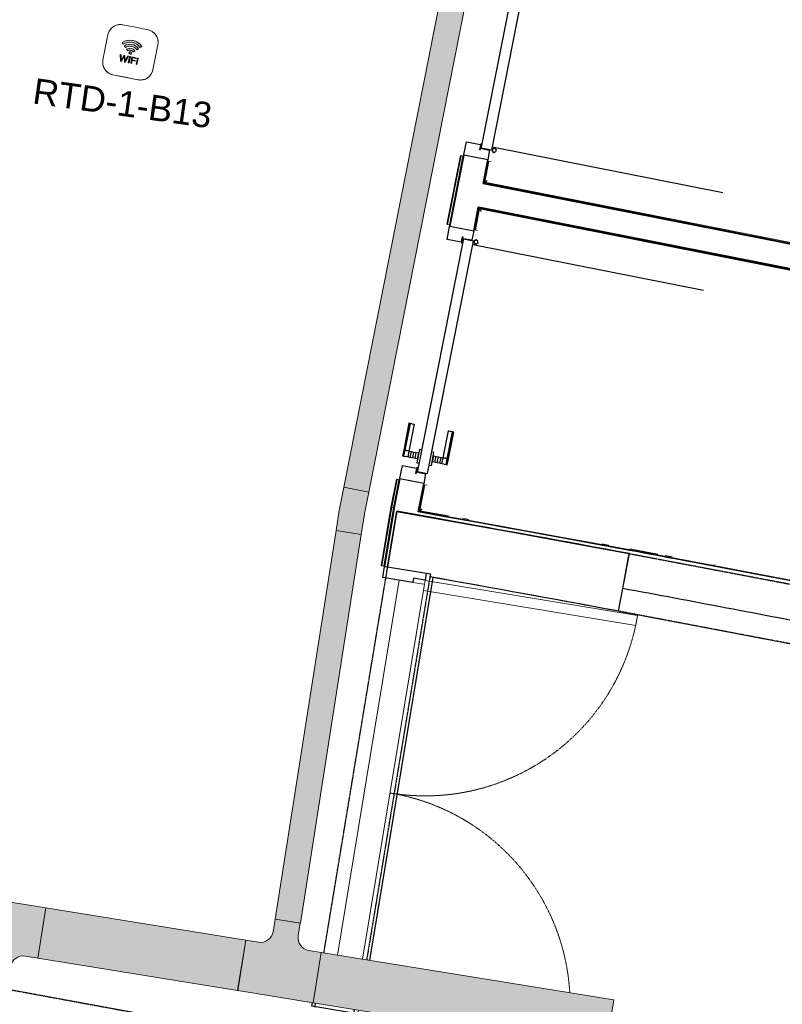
# Model space of a CAD drawing. Header units: millimetres. Extents: x -2845 to 74565, y -36590 to 13748.
# Tile 78 of 82: x 54681 to 57674, y -24664 to -20801. Entities that reach past the tile are written whole.
import ezdxf

# ---------------------------------------------------------------- set-up
doc = ezdxf.new("R2010")
doc.units = ezdxf.units.MM
doc.linetypes.add('Tiret', pattern=[2.5, 1.25, -1.25])
doc.linetypes.add('Tiret_2_', pattern=[2.5, 1.25, -1.25])
for name, color, linetype, lineweight in [('A-DETL-GENF', 7, 'Continuous', 18), ('A-DOOR', 7, 'Continuous', 25), ('A-FLOR', 7, 'Continuous', 25), ('A-FLOR-HRAL', 7, 'Continuous', 18), ('A-WALL', 7, 'Continuous', 25), ('CHEMIN DE CABLE ELE', 7, 'Continuous', 18), ('I-WALL', 7, 'Continuous', 25), ('INSTAL ELECTRIQUE', 7, 'Continuous', 18), ('Q-SPCQ', 7, 'Continuous', 18)]:
    doc.layers.add(name, color=color, linetype=linetype, lineweight=lineweight)
doc.layers.add('A-DOOR-HDLN', color=5, linetype='Tiret', lineweight=25, true_color=0x0000ff)
doc.styles.add('Arial', font='arial.ttf', dxfattribs={"height": 100})

# ---------------------------------------------------------------- blocks, each defined once
blk = doc.blocks.new('Ouverture en rectangle - Ouverture en rectangle _83x207_-3216016-2021_015_1111_DCE_1_50_N0 FINI_CFA_DIS')
at = {"layer": 'A-DOOR-HDLN', "linetype": 'Tiret_2_'}
for p, q in [((-415, 115), (415, 115)), ((415, -115), (-415, -115))]:
    blk.add_line(p, q, dxfattribs=at)
blk = doc.blocks.new('Ouverture en rectangle - Ouverture en rectangle _143x207_-3216767-2021_015_1111_DCE_1_50_N0 FINI_CFA_DIS')
at = {"layer": 'A-DOOR-HDLN', "linetype": 'Tiret_2_'}
for p, q in [((-715, 115), (-609, 115)), ((-408.9, 115), (715, 115)), ((-605.1, -115), (-715, -115)), ((715, -115), (-404.6, -115))]:
    blk.add_line(p, q, dxfattribs=at)
blk = doc.blocks.new('Ouverture en rectangle - Ouverture en rectangle _175x207_-3508446-2021_015_1111_DCE_1_50_N0 FINI_CFA_DIS')
at = {"layer": 'A-DOOR-HDLN', "linetype": 'Tiret_2_'}
for p, q in [((-875, 85), (-859.7, 85)), ((-659.7, 85), (875, 85)), ((-859.1, -85), (-875, -85)), ((875, -85), (-659.1, -85))]:
    blk.add_line(p, q, dxfattribs=at)
blk = doc.blocks.new('B02_DC_STR_rvt-1-2021_015_1111_DCE_1_50_N0 FINI_CFA_DIS')
at = {"layer": 'A-WALL'}
for p, q in [((3862, -23121.6), (3904.9, -22895.6)), ((3123.5, -22975.5), (3121.7, -22986.7))]:
    blk.add_line(p, q, dxfattribs=at)
for radius, start, end in [(108972.8, 79.473456, 79.871997), (108742.8, 79.473918, 79.870419)]:
    blk.add_arc((-16003.4, -130034.4), radius, start, end, dxfattribs=at)
at = {"layer": 'I-WALL'}
for p, q in [((2991.9, -22729.5), (2955.8, -22947.8)), ((3159.2, -22759.7), (2991.9, -22729.5)), ((2955.8, -22947.8), (3123.5, -22975.5))]:
    blk.add_line(p, q, dxfattribs=at)
at = {"layer": 'A-DOOR', "color": 5, "lineweight": 25, "true_color": 0x0000ff}
for name, p, rotation in [('Ouverture en rectangle - Ouverture en rectangle _83x207_-3216016-2021_015_1111_DCE_1_50_N0 FINI_CFA_DIS', (4291.2, -23086), 349.2552567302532), ('Ouverture en rectangle - Ouverture en rectangle _175x207_-3508446-2021_015_1111_DCE_1_50_N0 FINI_CFA_DIS', (2897, -23825), 80.61767038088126), ('Ouverture en rectangle - Ouverture en rectangle _143x207_-3216767-2021_015_1111_DCE_1_50_N0 FINI_CFA_DIS', (1842.9, -24791.2), 349.5853757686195)]:
    blk.add_blockref(name, p, dxfattribs=dict(at, rotation=rotation))
blk = doc.blocks.new('PRT_SIMPLE_HUI_58x68x48 - PRT_BOIS_1V_930x2040x40-V7-2021_015_1111_DCE_1_50_N0 FINI_CFA_DIS')
at = {"layer": 'A-DETL-GENF', "lineweight": 25}
h = blk.add_hatch(color=256, dxfattribs=at)
h.paths.add_polyline_path([(-483.8, -9.7), (-485.1, -11.7), (-496.1, -13.2), (-500.5, -13.2), (-500.5, -14.5), (-494.4, -14.3), (-483.8, -12.8), (-483.8, -10.4)])
h.paths.add_polyline_path([(-508.5, -11.5), (-502, -11.5), (-502.2, -10.2), (-505.2, -10.2), (-505.2, -9.3), (-488.2, -9.5), (-485.1, -10.6), (-483.8, -9.7), (-489, -8), (-508.5, -8), (-508.5, -10.9)])
h = blk.add_hatch(color=256, dxfattribs=at)
h.paths.add_polyline_path([(413.8, -12.8), (426.3, -14.5), (430.5, -14.5), (430.2, -13.2), (425.7, -13.1), (415.1, -11.7), (413.8, -9.7), (413.8, -11.9)])
h.paths.add_polyline_path([(413.8, -9.7), (415.1, -10.6), (418.8, -9.3), (435.2, -9.6), (435.2, -10.2), (432, -10.2), (432, -11.5), (438.5, -11.5), (438.5, -8), (418.5, -8), (414.8, -9.3)])
at = {"layer": 'A-DETL-GENF'}
for p, q in [((-488.5, -8), (-508.5, -8)), ((-508.5, -8), (-508.5, -11.5)), ((-508.5, -11.5), (-502, -11.5)), ((-505.2, -10.2), (-505.2, -9.3)), ((-505.2, -9.3), (-488.7, -9.3)), ((-502, -10.2), (-505.2, -10.2)), ((-502, -11.5), (-502, -10.2)), ((-496.1, -13.2), (-500.5, -13.2)), ((-500.5, -13.2), (-500.5, -14.5)), ((-500.5, -14.5), (-496, -14.5)), ((-485.1, -11.7), (-496.1, -13.2)), ((-496, -14.5), (-483.8, -12.8)), ((-488.7, -9.3), (-485.1, -10.6)), ((-483.8, -9.7), (-488.5, -8)), ((-485.1, -10.6), (-485.1, -11.7)), ((-483.8, -12.8), (-483.8, -9.7)), ((418.5, -8), (413.8, -9.7)), ((413.8, -9.7), (413.8, -12.8)), ((413.8, -12.8), (426, -14.5)), ((415.1, -10.6), (418.7, -9.3)), ((415.1, -11.7), (415.1, -10.6)), ((426.1, -13.2), (415.1, -11.7)), ((438.5, -8), (418.5, -8)), ((418.7, -9.3), (435.2, -9.3)), ((426, -14.5), (430.5, -14.5)), ((430.5, -13.2), (426.1, -13.2)), ((430.5, -14.5), (430.5, -13.2)), ((435.2, -10.2), (432, -10.2)), ((432, -10.2), (432, -11.5)), ((432, -11.5), (438.5, -11.5)), ((435.2, -9.3), (435.2, -10.2)), ((438.5, -11.5), (438.5, -8))]:
    blk.add_line(p, q, dxfattribs=at)
at = {"layer": 'A-DOOR'}
for p, q in [((-427.1, 55), (-450.6, 55)), ((-450.6, 55), (-450.6, 54.5)), ((-450.6, 54.5), (-450.6, 50.4)), ((-427.1, 54.5), (-450.6, 54.5)), ((-450.6, 50.4), (-450.6, 43.3)), ((-427.1, 50.4), (-450.6, 50.4)), ((-450.6, 34), (-450.6, 43.3)), ((-319.6, 55), (-427.1, 55)), ((-427.1, 55), (-427.1, 54.5)), ((-427.1, 54.5), (-427.1, 55)), ((-427.1, 54.5), (-427.1, 50.4)), ((-319.6, 54.5), (-427.1, 54.5)), ((-427.1, 50.4), (-427.1, 54.5)), ((-427.1, 50.4), (-427.1, 43.3)), ((-319.6, 50.4), (-427.1, 50.4)), ((-427.1, 43.3), (-427.1, 50.4)), ((-427.1, 34), (-427.1, 43.3)), ((-427.1, 43.3), (-427.1, 34)), ((-319.6, 54.5), (-319.6, 55)), ((-319.6, 50.4), (-319.6, 54.5)), ((-319.6, 43.3), (-319.6, 50.4)), ((-319.6, 43.3), (-319.6, 34)), ((-450.6, 25.6), (-450.6, 34)), ((-427.1, 34), (-450.6, 34)), ((-450.6, 15.2), (-450.6, 25.6)), ((-427.1, 25.6), (-450.6, 25.6)), ((-450.6, 4.4), (-450.6, 15.2)), ((-427.1, 15.2), (-450.6, 15.2)), ((-450.6, -4), (-450.6, 4.4)), ((-450.6, 4.4), (-427.1, 4.4)), ((-427.1, 32.8), (-427.1, 34)), ((-319.6, 34), (-427.1, 34)), ((-427.1, 34), (-427.1, 25.6)), ((-427.1, 32.8), (-319.6, 32.8)), ((-427.1, 25.6), (-427.1, 15.2)), ((-427.1, 15.2), (-427.1, 4.4)), ((-427.1, 4.4), (-427.1, -4)), ((-319.6, 34), (-319.6, 32.8)), ((-499.5, -14.5), (-499.5, -54.5)), ((426, -14.5), (-496, -14.5)), ((-465.6, -5.5), (-465.6, -14.5)), ((-413.4, -5.5), (-465.6, -5.5)), ((-450.6, -4), (-450.6, -5)), ((-450.6, -5), (-427.1, -5)), ((-427.1, -5), (-427.1, -4)), ((-413.4, -14.5), (-413.4, -5.5)), ((430.5, -54.5), (430.5, -14.5)), ((-499.5, -54.5), (430.5, -54.5)), ((-465.6, -54.5), (-465.6, -63.5)), ((-465.6, -63.5), (-413.4, -63.5)), ((-427.1, -64), (-450.6, -64)), ((-450.6, -64), (-450.6, -65)), ((-450.6, -73.4), (-450.6, -65)), ((-450.6, -84.2), (-450.6, -73.4)), ((-427.1, -73.4), (-450.6, -73.4)), ((-427.1, -65), (-427.1, -64)), ((-427.1, -65), (-427.1, -73.4)), ((-427.1, -73.4), (-427.1, -84.2)), ((-413.4, -63.5), (-413.4, -54.5)), ((417, -54.5), (417, -977.5)), ((-450.6, -94.6), (-450.6, -84.2)), ((-450.6, -84.2), (-427.1, -84.2)), ((-450.6, -103), (-450.6, -94.6)), ((-450.6, -94.6), (-427.1, -94.6)), ((-450.6, -112.3), (-450.6, -103)), ((-450.6, -103), (-427.1, -103)), ((-450.6, -112.3), (-450.6, -119.4)), ((-427.1, -84.2), (-427.1, -94.6)), ((-427.1, -94.6), (-427.1, -103)), ((-427.1, -103), (-427.1, -101.8)), ((-319.6, -101.8), (-427.1, -101.8)), ((-427.1, -112.3), (-427.1, -103)), ((-427.1, -103), (-319.6, -103)), ((-427.1, -103), (-427.1, -112.3)), ((-427.1, -112.3), (-427.1, -119.4)), ((-427.1, -119.4), (-427.1, -112.3)), ((-319.6, -101.8), (-319.6, -103)), ((-319.6, -103), (-319.6, -112.3)), ((-319.6, -119.4), (-319.6, -112.3)), ((-450.6, -119.4), (-450.6, -123.5)), ((-450.6, -119.4), (-427.1, -119.4)), ((-450.6, -123.5), (-450.6, -124)), ((-450.6, -123.5), (-427.1, -123.5)), ((-450.6, -124), (-427.1, -124)), ((-427.1, -119.4), (-427.1, -123.5)), ((-427.1, -119.4), (-319.6, -119.4)), ((-427.1, -123.5), (-427.1, -119.4)), ((-427.1, -123.5), (-427.1, -124)), ((-427.1, -123.5), (-319.6, -123.5)), ((-427.1, -124), (-427.1, -123.5)), ((-427.1, -124), (-319.6, -124)), ((-319.6, -123.5), (-319.6, -119.4)), ((-319.6, -124), (-319.6, -123.5))]:
    blk.add_line(p, q, dxfattribs=at)
for radius, start, end in [(9.12, 155.8208, 180), (9.12, 180, 204.1792), (7.5, 360, 180), (7.5, 180, 360), (7.5, 180, 240), (7.5, 135, 165), (9.12, 111.9887, 120), (9.12, 240, 248.0113), (7.5, 60, 120), (7.5, 270, 0), (9.12, 60, 68.0113), (7.5, 0, 30), (9.12, 0, 24.1792)]:
    blk.add_arc((429, -65.5), radius, start, end, dxfattribs=at)
at = {"layer": 'Q-SPCQ'}
for p, q in [((430.5, -54.5), (403.5, -54.5)), ((430.5, -40.5), (430.5, -54.5))]:
    blk.add_line(p, q, dxfattribs=at)
blk = doc.blocks.new('PRT_SIMPLE_HUI_58x68x48 - PRT_BOIS_1V_930x2040x40-V8-2021_015_1111_DCE_1_50_N0 FINI_CFA_DIS')
at = {"layer": 'A-DETL-GENF', "lineweight": 25}
h = blk.add_hatch(color=256, dxfattribs=at)
h.paths.add_polyline_path([(-483.8, 12.8), (-496.3, 14.5), (-500.5, 14.5), (-500.2, 13.2), (-495.7, 13.1), (-485.1, 11.7), (-483.8, 9.7), (-483.8, 11.9)])
h.paths.add_polyline_path([(-483.8, 9.7), (-485.1, 10.6), (-488.8, 9.3), (-505.2, 9.6), (-505.2, 10.2), (-502, 10.2), (-502, 11.5), (-508.5, 11.5), (-508.5, 8), (-488.5, 8), (-484.8, 9.3)])
h = blk.add_hatch(color=256, dxfattribs=at)
h.paths.add_polyline_path([(413.8, 9.7), (415.1, 11.7), (426.1, 13.2), (430.5, 13.2), (430.5, 14.5), (425.8, 14.5), (413.8, 12.8), (413.8, 10.4)])
h.paths.add_polyline_path([(438.5, 11.5), (432, 11.5), (432.2, 10.2), (435.2, 10.2), (435.2, 9.3), (418.2, 9.5), (415.1, 10.6), (413.8, 9.7), (419, 8), (438.5, 8), (438.5, 10.9)])
at = {"layer": 'A-DETL-GENF'}
for p, q in [((-508.5, 11.5), (-502, 11.5)), ((-508.5, 8), (-508.5, 11.5)), ((-488.5, 8), (-508.5, 8)), ((-505.2, 10.2), (-505.2, 9.3)), ((-502, 10.2), (-505.2, 10.2)), ((-505.2, 9.3), (-488.7, 9.3)), ((-502, 11.5), (-502, 10.2)), ((-500.5, 14.5), (-496, 14.5)), ((-500.5, 13.2), (-500.5, 14.5)), ((-496.1, 13.2), (-500.5, 13.2)), ((-485.1, 11.7), (-496.1, 13.2)), ((-496, 14.5), (-483.8, 12.8)), ((-488.7, 9.3), (-485.1, 10.6)), ((-483.8, 9.7), (-488.5, 8)), ((-485.1, 10.6), (-485.1, 11.7)), ((-483.8, 12.8), (-483.8, 9.7)), ((413.8, 12.8), (426, 14.5)), ((413.8, 9.7), (413.8, 12.8)), ((418.5, 8), (413.8, 9.7)), ((426.1, 13.2), (415.1, 11.7)), ((415.1, 11.7), (415.1, 10.6)), ((415.1, 10.6), (418.7, 9.3)), ((438.5, 8), (418.5, 8)), ((418.7, 9.3), (435.2, 9.3)), ((426, 14.5), (430.5, 14.5)), ((430.5, 13.2), (426.1, 13.2)), ((430.5, 14.5), (430.5, 13.2)), ((432, 11.5), (438.5, 11.5)), ((432, 10.2), (432, 11.5)), ((435.2, 10.2), (432, 10.2)), ((435.2, 9.3), (435.2, 10.2)), ((438.5, 11.5), (438.5, 8))]:
    blk.add_line(p, q, dxfattribs=at)
at = {"layer": 'A-DOOR'}
for p, q in [((417, 54.5), (417, 977.5)), ((-427.1, 124), (-450.6, 124)), ((-450.6, 124), (-450.6, 123.5)), ((-450.6, 123.5), (-450.6, 119.4)), ((-427.1, 123.5), (-450.6, 123.5)), ((-450.6, 119.4), (-450.6, 112.3)), ((-427.1, 119.4), (-450.6, 119.4)), ((-319.6, 124), (-427.1, 124)), ((-427.1, 124), (-427.1, 123.5)), ((-427.1, 123.5), (-427.1, 124)), ((-427.1, 123.5), (-427.1, 119.4)), ((-319.6, 123.5), (-427.1, 123.5)), ((-427.1, 119.4), (-427.1, 123.5)), ((-427.1, 119.4), (-427.1, 112.3)), ((-319.6, 119.4), (-427.1, 119.4)), ((-427.1, 112.3), (-427.1, 119.4)), ((-319.6, 123.5), (-319.6, 124)), ((-319.6, 119.4), (-319.6, 123.5)), ((-319.6, 112.3), (-319.6, 119.4)), ((-450.6, 103), (-450.6, 112.3)), ((-450.6, 94.6), (-450.6, 103)), ((-427.1, 103), (-450.6, 103)), ((-450.6, 84.2), (-450.6, 94.6)), ((-427.1, 94.6), (-450.6, 94.6)), ((-450.6, 73.4), (-450.6, 84.2)), ((-427.1, 84.2), (-450.6, 84.2)), ((-427.1, 103), (-427.1, 112.3)), ((-427.1, 112.3), (-427.1, 103)), ((-427.1, 101.8), (-427.1, 103)), ((-319.6, 103), (-427.1, 103)), ((-427.1, 103), (-427.1, 94.6)), ((-427.1, 101.8), (-319.6, 101.8)), ((-427.1, 94.6), (-427.1, 84.2)), ((-427.1, 84.2), (-427.1, 73.4)), ((-319.6, 112.3), (-319.6, 103)), ((-319.6, 103), (-319.6, 101.8)), ((-499.5, 54.5), (430.5, 54.5)), ((-499.5, 14.5), (-499.5, 54.5)), ((-465.6, 63.5), (-465.6, 54.5)), ((-413.4, 63.5), (-465.6, 63.5)), ((-450.6, 65), (-450.6, 73.4)), ((-450.6, 73.4), (-427.1, 73.4)), ((-450.6, 65), (-450.6, 64)), ((-450.6, 64), (-427.1, 64)), ((-427.1, 73.4), (-427.1, 65)), ((-427.1, 64), (-427.1, 65)), ((-413.4, 54.5), (-413.4, 63.5)), ((430.5, 54.5), (430.5, 14.5)), ((426, 14.5), (-496, 14.5)), ((-465.6, 14.5), (-465.6, 5.5)), ((-465.6, 5.5), (-413.4, 5.5)), ((-427.1, 5), (-450.6, 5)), ((-450.6, 5), (-450.6, 4)), ((-450.6, -4.4), (-450.6, 4)), ((-427.1, 4), (-427.1, 5)), ((-427.1, 4), (-427.1, -4.4)), ((-413.4, 5.5), (-413.4, 14.5)), ((-450.6, -15.2), (-450.6, -4.4)), ((-427.1, -4.4), (-450.6, -4.4)), ((-450.6, -25.6), (-450.6, -15.2)), ((-450.6, -15.2), (-427.1, -15.2)), ((-450.6, -34), (-450.6, -25.6)), ((-450.6, -25.6), (-427.1, -25.6)), ((-450.6, -43.3), (-450.6, -34)), ((-450.6, -34), (-427.1, -34)), ((-427.1, -4.4), (-427.1, -15.2)), ((-427.1, -15.2), (-427.1, -25.6)), ((-427.1, -25.6), (-427.1, -34)), ((-427.1, -34), (-427.1, -32.8)), ((-319.6, -32.8), (-427.1, -32.8)), ((-427.1, -43.3), (-427.1, -34)), ((-427.1, -34), (-319.6, -34)), ((-427.1, -34), (-427.1, -43.3)), ((-319.6, -32.8), (-319.6, -34)), ((-319.6, -34), (-319.6, -43.3)), ((-450.6, -43.3), (-450.6, -50.4)), ((-450.6, -50.4), (-450.6, -54.5)), ((-450.6, -50.4), (-427.1, -50.4)), ((-450.6, -54.5), (-450.6, -55)), ((-450.6, -54.5), (-427.1, -54.5)), ((-450.6, -55), (-427.1, -55)), ((-427.1, -43.3), (-427.1, -50.4)), ((-427.1, -50.4), (-427.1, -43.3)), ((-427.1, -50.4), (-427.1, -54.5)), ((-427.1, -50.4), (-319.6, -50.4)), ((-427.1, -54.5), (-427.1, -50.4)), ((-427.1, -54.5), (-427.1, -55)), ((-427.1, -54.5), (-319.6, -54.5)), ((-427.1, -55), (-427.1, -54.5)), ((-427.1, -55), (-319.6, -55)), ((-319.6, -50.4), (-319.6, -43.3)), ((-319.6, -54.5), (-319.6, -50.4)), ((-319.6, -55), (-319.6, -54.5))]:
    blk.add_line(p, q, dxfattribs=at)
for radius, start, end in [(9.12, 155.8208, 180), (9.12, 180, 204.1792), (7.5, 360, 180), (7.5, 120.5836, 180), (7.5, 180, 360), (7.5, 195, 225), (9.12, 111.9887, 120), (9.12, 240, 248.0113), (7.5, 240, 300), (7.5, 0, 90), (9.12, 291.9887, 300), (7.5, 330, 0), (9.12, 335.8208, 0)]:
    blk.add_arc((429, 65.5), radius, start, end, dxfattribs=at)
at = {"layer": 'Q-SPCQ'}
for p, q in [((430.5, 54.5), (403.5, 54.5)), ((430.5, 40.5), (430.5, 54.5))]:
    blk.add_line(p, q, dxfattribs=at)
blk = doc.blocks.new('51_PORTE_2 VENTEAUX TUNEL  - 166X204-479372-2021_015_1111_DCE_1_50_N0 FINI_CFA_DIS')
at = {"layer": 'A-DOOR', "color": 251, "lineweight": 18, "true_color": 0x646464}
for p, q in [((-845, 1003), (-845, 158)), ((-845, 1003), (-805, 1003)), ((-805, 1003), (-805, 158)), ((-805, 158), (-845, 158))]:
    blk.add_line(p, q, dxfattribs=at)
at = {"layer": 'A-DOOR'}
for p, q in [((-873.5, 158), (-846, 158)), ((-846, 158), (-846, 112)), ((860.6, 158), (876, 158)), ((876, 158), (876, -8)), ((-846, 112), (-830, 112)), ((-830, 112), (-830, -8)), ((-830, -8), (-873.5, -8)), ((876, -8), (861.2, -8))]:
    blk.add_line(p, q, dxfattribs=at)
at = {"layer": 'A-DOOR', "color": 251, "linetype": 'Tiret', "lineweight": 18, "true_color": 0x646464}
for centre, start, end in [((-845, 158), 360, 90), ((845, 158), 102.8144, 180)]:
    blk.add_arc(centre, 845, start, end, dxfattribs=at)
blk = doc.blocks.new('Garde-corps - Garde-corps-512913-2021_015_1111_DCE_1_50_N0 FINI_CFA_DIS')
at = {"layer": 'A-FLOR-HRAL'}
for p, q in [((3241.1, -21333.7), (3187.8, -21603.1)), ((3242.7, -21334), (3189.4, -21603.4)), ((3244.4, -21334.3), (3191.1, -21603.7)), ((3251.4, -21335.7), (3198.1, -21605.1)), ((3242.7, -21334), (3241.1, -21333.7)), ((3242.7, -21334), (3244.4, -21334.3)), ((3244.4, -21334.3), (3251.4, -21335.7)), ((3254.4, -21336.3), (3251.4, -21335.7)), ((3187.8, -21603.1), (3189.4, -21603.4)), ((3191.1, -21603.7), (3189.4, -21603.4)), ((3198.1, -21605.1), (3191.1, -21603.7)), ((3198.1, -21605.1), (3201.1, -21605.7))]:
    blk.add_line(p, q, dxfattribs=at)
blk = doc.blocks.new('Garde-corps - Garde-corps-513132-2021_015_1111_DCE_1_50_N0 FINI_CFA_DIS')
at = {"layer": 'A-FLOR-HRAL'}
for p, q in [((2989.9, -22603.7), (2968.2, -22713)), ((2991.5, -22604), (2969.8, -22713.3)), ((2993.2, -22604.3), (2971.6, -22713.6)), ((3000.2, -22605.7), (2978.6, -22714.9)), ((2991.5, -22604), (2989.9, -22603.7)), ((2991.5, -22604), (2993.2, -22604.3)), ((2993.2, -22604.3), (3000.2, -22605.7)), ((3003.1, -22606.3), (3000.2, -22605.7)), ((2968.2, -22713), (2930.1, -22943.6)), ((2969.8, -22713.3), (2931.8, -22943.9)), ((2971.6, -22713.6), (2933.5, -22944.1)), ((2978.6, -22714.9), (2940.5, -22945.3)), ((2971.6, -22713.6), (2978.6, -22714.9)), ((2930.1, -22943.6), (2931.8, -22943.9)), ((2933.5, -22944.1), (2931.8, -22943.9)), ((2940.5, -22945.3), (2933.5, -22944.1)), ((2940.5, -22945.3), (2943.5, -22945.8))]:
    blk.add_line(p, q, dxfattribs=at)
blk.add_open_spline([(2968.2, -22713), (2968.2, -22713), (2968.3, -22713), (2968.5, -22713.1), (2969, -22713.2), (2969.4, -22713.2), (2969.7, -22713.3), (2969.8, -22713.3), (2969.8, -22713.3)], degree=3, knots=[0.0720224, 0.0720224, 0.0720224, 0.0720224, 0.2, 0.4, 0.6, 0.8, 0.9, 1, 1, 1, 1], dxfattribs=at)
blk.add_open_spline([(2978.6, -22714.9), (2978.6, -22714.9), (2978.8, -22715), (2980, -22715.2), (2981, -22715.4), (2981.5, -22715.4)], degree=3, dxfattribs=at)
blk = doc.blocks.new('Garde-corps - Garde-corps-522878-2021_015_1111_DCE_1_50_N0 FINI_CFA_DIS')
at = {"layer": 'A-FLOR-HRAL'}
for p, q in [((3547.9, -20354.6), (3565, -20268.2)), ((3551.4, -20355.3), (3567.8, -20272.4)), ((3565, -20268.2), (4810.7, -20514.4)), ((3567.8, -20272.4), (4810, -20517.8)), ((3547.9, -20354.6), (3551.4, -20355.3)), ((3559.5, -20356.9), (3551.3, -20355.3)), ((5202.4, -20595.4), (6199.3, -20792.4)), ((5203.1, -20592), (6203.4, -20789.6)), ((6199.3, -20792.4), (5968.7, -21958.1)), ((6203.4, -20789.7), (5971.4, -21962.3)), ((3333.1, -21440.9), (3350, -21355.2)), ((3337.2, -21438.1), (3353.4, -21355.9)), ((3353.4, -21355.9), (3350, -21355.2)), ((3353.4, -21355.9), (3361.5, -21357.5)), ((5971.4, -21962.3), (3333.1, -21440.9)), ((5968.7, -21958.1), (3337.2, -21438.1))]:
    blk.add_line(p, q, dxfattribs=at)
for points in [[(3567.8, -20272.4), (3567.8, -20272.4), (3567.7, -20272.2), (3567.1, -20271.3), (3566.2, -20270), (3565.5, -20268.9), (3565, -20268.2)], [(6199.3, -20792.4), (6199.3, -20792.4), (6199.5, -20792.3), (6200.3, -20791.7), (6201.6, -20790.8), (6202.7, -20790.1), (6203.4, -20789.6)], [(3337.2, -21438.1), (3337.2, -21438.1), (3337, -21438.2), (3336.2, -21438.8), (3334.8, -21439.7), (3333.7, -21440.4), (3333.1, -21440.9)], [(5968.7, -21958.1), (5968.7, -21958.1), (5968.8, -21958.3), (5969.3, -21959.2), (5970.2, -21960.5), (5971, -21961.6), (5971.4, -21962.3)]]:
    blk.add_open_spline(points, degree=3, dxfattribs=at)
for points in [[(3574.3, -20282.1), (3573.9, -20281.5), (3573.2, -20280.5), (3571.9, -20278.5), (3570.7, -20276.7), (3569.6, -20275.1), (3568.7, -20273.7), (3568.1, -20272.8), (3567.7, -20272.3)], [(6189.6, -20798.9), (6190.1, -20798.5), (6191.1, -20797.8), (6193.1, -20796.5), (6194.9, -20795.3), (6196.5, -20794.2), (6197.9, -20793.3), (6198.8, -20792.7), (6199.3, -20792.3)], [(3346.9, -21431.6), (3346.3, -21432), (3345.3, -21432.6), (3343.4, -21434), (3341.5, -21435.2), (3339.9, -21436.3), (3338.5, -21437.2), (3337.6, -21437.8), (3337.1, -21438.1)], [(5962.2, -21948.4), (5962.5, -21949), (5963.2, -21950), (5964.5, -21952), (5965.7, -21953.8), (5966.8, -21955.4), (5967.8, -21956.8), (5968.4, -21957.7), (5968.7, -21958.2)]]:
    blk.add_open_spline(points, degree=3, knots=[0.3333333, 0.3333333, 0.3333333, 0.3333333, 0.375, 0.4166667, 0.5, 0.5416667, 0.5833333, 0.6509756, 0.6509756, 0.6509756, 0.6509756], dxfattribs=at)
blk = doc.blocks.new('Garde-corps - Garde-corps-523017-2021_015_1111_DCE_1_50_N0 FINI_CFA_DIS')
at = {"layer": 'A-FLOR-HRAL'}
for p, q in [((3296.7, -21624.8), (3313.7, -21539)), ((3300.1, -21625.5), (3316.4, -21543.1)), ((3313.7, -21539), (4559.5, -21785.2)), ((3316.4, -21543.1), (4558.8, -21788.6)), ((3296.7, -21624.8), (3294.2, -21624.3)), ((3296.7, -21624.8), (3300.1, -21625.5)), ((3308.2, -21627.1), (3300.1, -21625.5)), ((4951.3, -21866.2), (5947.9, -22063.1)), ((4951.9, -21862.7), (5952, -22060.4)), ((5947.9, -22063.1), (5717.2, -23229.4)), ((5952, -22060.4), (5719.9, -23233.5)), ((3078, -22730), (3098.9, -22624.6)), ((3082.2, -22727.2), (3102.3, -22625.3)), ((3096.4, -22624.1), (3098.9, -22624.6)), ((3102.3, -22625.3), (3098.9, -22624.6)), ((3102.3, -22625.3), (3110.4, -22626.9)), ((3194.7, -22747.3), (3082.2, -22727.2)), ((3274.7, -22761.6), (3249.3, -22757.1)), ((3824.5, -22861.9), (3796.3, -22856.7)), ((4016.8, -22897.6), (3906.9, -22877.2)), ((4072.1, -22908), (4045.1, -22902.9)), ((4238.1, -22939.2), (4236.5, -22938.9)), ((4895.1, -23065.5), (4771.6, -23041.5)), ((5006.6, -23087.4), (4977.3, -23081.6)), ((5101.5, -23106), (5093.6, -23104.5)), ((5550.7, -23195.7), (5525.5, -23190.6)), ((5717.2, -23229.4), (5580.2, -23201.6))]:
    blk.add_line(p, q, dxfattribs=at)
at = {"layer": 'A-FLOR-HRAL', "flags": 128}
for points in [[(3082.2, -22727.2), (3081.8, -22727.4), (3080.9, -22728.1), (3079.6, -22729), (3078, -22730)], [(3091.4, -22720.9), (3090.3, -22721.7), (3085.7, -22724.8), (3082.1, -22727.2)]]:
    blk.add_lwpolyline(points, dxfattribs=at)
at = {"layer": 'A-FLOR-HRAL'}
blk.add_arc((-16003.4, -130034.4), 108987.8, 78.502843, 79.91674, dxfattribs=at)
for points in [[(3316.4, -21543.1), (3316.4, -21543.1), (3316.3, -21542.9), (3315.7, -21542.1), (3314.9, -21540.7), (3314.1, -21539.6), (3313.7, -21539)], [(5947.9, -22063.1), (5947.9, -22063.1), (5948.1, -22063), (5948.9, -22062.4), (5950.2, -22061.5), (5951.4, -22060.8), (5952, -22060.4)]]:
    blk.add_open_spline(points, degree=3, dxfattribs=at)
for points, knots in [([(3322.9, -21552.8), (3322.6, -21552.2), (3321.9, -21551.2), (3320.6, -21549.3), (3319.3, -21547.4), (3318.2, -21545.8), (3317.3, -21544.4), (3316.7, -21543.5), (3316.4, -21543)], [0.3333333, 0.3333333, 0.3333333, 0.3333333, 0.375, 0.4166667, 0.5, 0.5416667, 0.5833333, 0.6509756, 0.6509756, 0.6509756, 0.6509756]), ([(5938.2, -22069.6), (5938.7, -22069.2), (5939.7, -22068.6), (5941.7, -22067.3), (5943.5, -22066), (5945.2, -22064.9), (5946.6, -22064), (5947.4, -22063.4), (5948, -22063.1)], [0.3333333, 0.3333333, 0.3333333, 0.3333333, 0.375, 0.4166667, 0.5, 0.5416667, 0.5833333, 0.6509756, 0.6509756, 0.6509756, 0.6509756]), ([(5711, -23220.1), (5711.3, -23220.5), (5711.8, -23221.3), (5712.6, -23222.5), (5713.4, -23223.7), (5714.1, -23224.8), (5715, -23226.1), (5715.9, -23227.5), (5716.7, -23228.6), (5717.1, -23229.3), (5717.2, -23229.4)], [0.3928571, 0.3928571, 0.3928571, 0.3928571, 0.4285714, 0.4642857, 0.5, 0.5357143, 0.5714286, 0.625, 0.6785714, 0.6999399, 0.6999399, 0.6999399, 0.6999399]), ([(5717.2, -23229.4), (5717.2, -23229.4), (5717.2, -23229.5), (5717.4, -23229.7), (5717.5, -23229.9), (5717.7, -23230.1), (5717.8, -23230.4), (5718, -23230.6), (5718.2, -23230.9), (5718.4, -23231.3), (5718.6, -23231.6), (5719, -23232.1), (5719.4, -23232.7), (5719.7, -23233.2), (5719.9, -23233.5)], [0, 0, 0, 0, 0.125, 0.25, 0.3125, 0.375, 0.4375, 0.5, 0.5625, 0.625, 0.6875, 0.75, 0.875, 1, 1, 1, 1])]:
    blk.add_open_spline(points, degree=3, knots=knots, dxfattribs=at)
blk = doc.blocks.new('51_BARRE DE SEUIL INOXIDABLE - 51_BARRE DE SEUIL INOXIDABLE-553672-2021_015_1111_DCE_1_50_N0 FINI_CFA_DIS')
at = {"layer": 'Q-SPCQ'}
for p, q in [((-661, 0), (830, 0)), ((830, -54), (830, -88.8)), ((-660.6, -100), (830, -100)), ((830, -100), (830, -88.8))]:
    blk.add_line(p, q, dxfattribs=at)
blk = doc.blocks.new('B02_ARC_rvt-1-2021_015_1111_DCE_1_50_N0 FINI_CFA_DIS')
at = {"layer": 'A-FLOR'}
for p, q in [((3253.7, -21336.2), (3265, -21279.3)), ((3265, -21279.3), (3320.6, -21290.3)), ((3321.9, -21290.5), (3323.9, -21290.9)), ((3323.8, -21304.7), (3323.5, -21306.1)), ((3323.5, -21306.1), (3355.9, -21312.6)), ((3325.2, -21291.2), (3326.4, -21291.4)), ((3355.9, -21312.6), (3348.5, -21350.2)), ((3189.1, -21662.5), (3200.4, -21605.6)), ((3293.4, -21628.7), (3285.9, -21666.3)), ((3244.8, -21673.5), (3189.1, -21662.5)), ((3253.5, -21659.9), (3253.2, -21661.4)), ((3285.9, -21666.3), (3253.5, -21659.9)), ((3248.1, -21674.1), (3246.1, -21673.7)), ((3250.6, -21674.6), (3249.4, -21674.4)), ((3002.5, -22606.2), (3013.7, -22549.3)), ((3013.7, -22549.3), (3069.4, -22560.3)), ((3070.7, -22560.5), (3072.7, -22560.9)), ((3074, -22561.2), (3075.2, -22561.4)), ((3072.6, -22574.7), (3072.3, -22576.1)), ((3072.3, -22576.1), (3104.7, -22582.6)), ((3104.7, -22582.6), (3097.2, -22620.2)), ((3133.3, -22988.8), (2885.1, -24491)), ((3312.8, -23021), (3133.3, -22988.7))]:
    blk.add_line(p, q, dxfattribs=at)
blk.add_arc((-16003.4, -130034.4), 108742.8, 79.473918, 79.697415, dxfattribs=at)
at = {"layer": 'A-WALL'}
for p, q in [((3255.3, -21331.7), (3200.2, -21610.3)), ((3348.5, -21350.2), (3255.3, -21331.7)), ((3330.1, -21442.8), (3348.5, -21350.2)), ((3347.5, -21354.7), (3330.5, -21440.9)), ((3332.5, -21441.3), (3349.5, -21355.1)), ((3349.5, -21355.1), (3347.5, -21354.7)), ((3330.5, -21440.9), (3330.1, -21442.8)), ((5971.8, -21962.8), (3332.5, -21441.3)), ((5973.4, -21965.2), (3330.1, -21442.8)), ((3330.1, -21442.8), (5971.4, -21964.8)), ((3293.4, -21628.7), (3311.7, -21536)), ((3311.7, -21536), (3294.3, -21624.1)), ((3296.2, -21624.5), (3313.3, -21538.4)), ((3311.7, -21536), (5954.9, -22058.4)), ((3313.6, -21536.4), (3311.7, -21536)), ((3313.3, -21538.4), (4559.6, -21784.7)), ((5954.9, -22058.4), (3313.6, -21536.4)), ((3200.2, -21610.3), (3293.4, -21628.7)), ((3294.3, -21624.1), (3296.2, -21624.5)), ((3004, -22601.7), (2981.5, -22715.4)), ((3097.2, -22620.2), (3004, -22601.7)), ((3075.1, -22732), (3097.2, -22620.2)), ((3096.3, -22624.7), (3075.5, -22730.1)), ((3077.4, -22730.4), (3098.3, -22625.1)), ((3098.3, -22625.1), (3096.3, -22624.7)), ((2981.5, -22715.4), (2979.5, -22727.8)), ((2979.5, -22727.8), (2943.5, -22945.8)), ((2955.8, -22947.8), (2991.8, -22730)), ((3075.5, -22730.1), (3075.1, -22732)), ((2943.5, -22945.8), (2955.8, -22947.8))]:
    blk.add_line(p, q, dxfattribs=at)
at = {"layer": 'A-WALL', "flags": 128}
for points in [[(2991.8, -22730), (3447.5, -22811.6), (3902.9, -22895.2)], [(3905.2, -22883), (3490.3, -22806.7), (3075.1, -22732)], [(5720.3, -23234.1), (4840.7, -23059), (3959.8, -22891.1), (3077.4, -22730.4)]]:
    blk.add_lwpolyline(points, dxfattribs=at)
at = {"layer": 'A-WALL'}
blk.add_arc((-16003.4, -130034.4), 108985.3, 78.501522, 79.91808, dxfattribs=at)
at = {"layer": 'I-WALL'}
blk.add_line((3902.9, -22895.2), (3877.5, -23032.4), dxfattribs=at)
for radius in [108985.3, 108833.3]:
    blk.add_arc((-16003.4, -130034.4), radius, 79.03693, 79.474503, dxfattribs=at)
at = {"layer": 'A-DOOR', "lineweight": 18}
for name, p, rotation in [('PRT_SIMPLE_HUI_58x68x48 - PRT_BOIS_1V_930x2040x40-V8-2021_015_1111_DCE_1_50_N0 FINI_CFA_DIS', (3393.1, -20879.5), 258.8099662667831), ('PRT_SIMPLE_HUI_58x68x48 - PRT_BOIS_1V_930x2040x40-V7-2021_015_1111_DCE_1_50_N0 FINI_CFA_DIS', (3155.5, -22080.9), 78.8099662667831), ('51_PORTE_2 VENTEAUX TUNEL  - 166X204-479372-2021_015_1111_DCE_1_50_N0 FINI_CFA_DIS', (2809, -23808.9), 260.6176703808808)]:
    blk.add_blockref(name, p, dxfattribs=dict(at, rotation=rotation))
at = {"layer": 'A-FLOR-HRAL', "lineweight": 18}
for name in ['Garde-corps - Garde-corps-522878-2021_015_1111_DCE_1_50_N0 FINI_CFA_DIS', 'Garde-corps - Garde-corps-512913-2021_015_1111_DCE_1_50_N0 FINI_CFA_DIS', 'Garde-corps - Garde-corps-523017-2021_015_1111_DCE_1_50_N0 FINI_CFA_DIS', 'Garde-corps - Garde-corps-513132-2021_015_1111_DCE_1_50_N0 FINI_CFA_DIS']:
    blk.add_blockref(name, (0, 0), dxfattribs=at)
at = {"layer": 'Q-SPCQ', "lineweight": 18, "rotation": 80.61767038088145}
blk.add_blockref('51_BARRE DE SEUIL INOXIDABLE - 51_BARRE DE SEUIL INOXIDABLE-553672-2021_015_1111_DCE_1_50_N0 FINI_CFA_DIS', (2866.2, -23818.4), dxfattribs=at)
blk = doc.blocks.new('Chemin de câbles - Té - Standard-4698436-2021_015_1111_DCE_1_50_N0 FINI_CFA_DIS')
at = {"layer": 'CHEMIN DE CABLE ELE', "true_color": 0x71cc51}
blk.add_hatch(color=93, dxfattribs=at).paths.add_polyline_path([(100, -200), (100, -150), (101.7, -137.1), (106.7, -125), (114.6, -114.6), (125, -106.7), (137.1, -101.7), (150, -100), (200, -100), (200, 100), (-200, 100), (-200, -100), (-150, -100), (-137.1, -101.7), (-125, -106.7), (-114.6, -114.6), (-106.7, -125), (-101.7, -137.1), (-100, -150), (-100, -200), (9.8, -200)])
at = {"layer": 'CHEMIN DE CABLE ELE', "color": 8, "true_color": 0x808080}
for p, q in [((200, 100), (-200, 100)), ((-200, 100), (-200, -100)), ((200, -100), (200, 100)), ((-200, -100), (-150, -100)), ((150, -100), (200, -100)), ((-100, -150), (-100, -200)), ((100, -200), (100, -150)), ((-100, -200), (100, -200))]:
    blk.add_line(p, q, dxfattribs=at)
for centre, start, end in [((-150, -150), 0, 90), ((150, -150), 90, 180)]:
    blk.add_arc(centre, 50, start, end, dxfattribs=at)
blk = doc.blocks.new('613_BORNE WIFI GENERIQUE - 613_BORNE WIFI GENERIQUE-5772494-2021_015_1111_DCE_1_50_N0 FINI_CFA_DIS')
at = {"layer": 'A-DETL-GENF'}
h = blk.add_hatch(color=256, dxfattribs=at)
h.paths.add_polyline_path([(0, -8), (-3.5, -6.5), (-5, -3), (-4.8, -1.7), (-2.5, 1.4), (0, 2), (3.5, 0.6), (5, -3), (4.8, -4.3), (3.5, -6.5), (1.3, -7.8)])
h.paths.add_polyline_path([(-11.6, 3.6), (-16.7, 8.7), (-13.1, 11.7), (-9, 13.9), (-4.6, 15.2), (0, 15.7), (4.6, 15.2), (9, 13.9), (13.1, 11.7), (16.7, 8.7), (11.6, 3.6), (8.1, 5.9), (4.1, 7.2), (0, 7.7), (-6.5, 6.4), (-8.1, 5.9)])
h.paths.add_polyline_path([(-22.3, 14.4), (-28, 20), (-22, 25), (-15.2, 28.7), (-7.7, 30.9), (0, 31.7), (7.7, 30.9), (15.2, 28.7), (22, 25), (28, 20), (22.3, 14.4), (17.6, 18.3), (12.1, 21.3), (6.2, 23.1), (0, 23.7), (-6.2, 23.1), (-12.1, 21.3), (-17.6, 18.3)])
h.paths.add_polyline_path([(-33.7, 25.7), (-39.3, 31.3), (-30.9, 38.3), (-20.3, 43.8), (-10.9, 46.6), (0, 47.7), (10.9, 46.6), (21.3, 43.4), (30.9, 38.3), (39.3, 31.3), (33.7, 25.7), (26.5, 31.6), (18.2, 36), (9.3, 38.8), (0, 39.7), (-9.3, 38.8), (-18.2, 36), (-26.5, 31.6)])
h = blk.add_hatch(color=256, dxfattribs=at)
h.paths.add_polyline_path([(-34.4, -41.9), (-34.4, -16.8), (-31.1, -16.8), (-31.1, -41.9)])
h.paths.add_polyline_path([(-12.8, -41.9), (-12.8, -30.5), (-24.6, -30.5), (-24.6, -27.5), (-12.8, -27.5), (-12.8, -19.8), (-26.4, -19.8), (-26.4, -16.8), (-9.5, -16.8), (-9.5, -41.9)])
h.paths.add_polyline_path([(-3.3, -41.9), (-3.3, -16.8), (0, -16.8), (0, -41.9)])
h.paths.add_polyline_path([(11.9, -41.9), (4.9, -16.8), (8.3, -16.8), (13.5, -38.4), (19, -16.8), (23.1, -16.8), (28.9, -38.4), (33.9, -16.8), (37.3, -16.8), (30.7, -41.9), (27.3, -41.9), (21.1, -19.9), (15.1, -41.9)])
for p, q in [((0, 100), (-50, 100)), ((0, 100), (50, 100)), ((-100, 50), (-100, -50)), ((100, 50), (100, -50)), ((-39.3, 31.3), (-33.7, 25.7)), ((-39.3, 31.3), (-33.7, 25.7)), ((-28, 20), (-22.3, 14.4)), ((-28, 20), (-22.3, 14.4)), ((-16.7, 8.7), (-11.6, 3.6)), ((-16.7, 8.7), (-11.6, 3.6)), ((11.6, 3.6), (16.7, 8.7)), ((16.7, 8.7), (11.6, 3.6)), ((22.3, 14.4), (28, 20)), ((28, 20), (22.3, 14.4)), ((33.7, 25.7), (39.3, 31.3)), ((39.3, 31.3), (33.7, 25.7)), ((-34.4, -16.8), (-34.4, -41.9)), ((-31.1, -16.8), (-34.4, -16.8)), ((-31.1, -16.8), (-34.4, -16.8)), ((-34.4, -16.8), (-34.4, -41.9)), ((-31.1, -41.9), (-31.1, -16.8)), ((-31.1, -41.9), (-31.1, -16.8)), ((-26.4, -16.8), (-26.4, -19.8)), ((-9.5, -16.8), (-26.4, -16.8)), ((-26.4, -19.8), (-26.4, -16.8)), ((-26.4, -16.8), (-9.5, -16.8)), ((-26.4, -19.8), (-12.8, -19.8)), ((-12.8, -19.8), (-26.4, -19.8)), ((-12.8, -27.5), (-24.6, -27.5)), ((-24.6, -27.5), (-24.6, -30.5)), ((-24.6, -30.5), (-24.6, -27.5)), ((-24.6, -27.5), (-12.8, -27.5)), ((-24.6, -30.5), (-12.8, -30.5)), ((-12.8, -30.5), (-24.6, -30.5)), ((-12.8, -19.8), (-12.8, -27.5)), ((-12.8, -27.5), (-12.8, -19.8)), ((-12.8, -30.5), (-12.8, -41.9)), ((-12.8, -41.9), (-12.8, -30.5)), ((-9.5, -41.9), (-9.5, -16.8)), ((-9.5, -16.8), (-9.5, -41.9)), ((-3.3, -16.8), (-3.3, -41.9)), ((0, -16.8), (-3.3, -16.8)), ((0, -16.8), (-3.3, -16.8)), ((-3.3, -16.8), (-3.3, -41.9)), ((0, -41.9), (0, -16.8)), ((0, -16.8), (0, -41.9)), ((8.3, -16.8), (4.9, -16.8)), ((4.9, -16.8), (11.9, -41.9)), ((8.3, -16.8), (4.9, -16.8)), ((4.9, -16.8), (11.9, -41.9)), ((13.5, -38.4), (8.3, -16.8)), ((13.5, -38.4), (8.3, -16.8)), ((19, -16.8), (13.5, -38.4)), ((19, -16.8), (13.5, -38.4)), ((15.1, -41.9), (21.1, -19.9)), ((15.1, -41.9), (21.1, -19.9)), ((23.1, -16.8), (19, -16.8)), ((23.1, -16.8), (19, -16.8)), ((21.1, -19.9), (27.3, -41.9)), ((21.1, -19.9), (27.3, -41.9)), ((28.9, -38.4), (23.1, -16.8)), ((28.9, -38.4), (23.1, -16.8)), ((33.9, -16.8), (28.9, -38.4)), ((33.9, -16.8), (28.9, -38.4)), ((30.7, -41.9), (37.3, -16.8)), ((30.7, -41.9), (37.3, -16.8)), ((37.3, -16.8), (33.9, -16.8)), ((37.3, -16.8), (33.9, -16.8)), ((-34.4, -41.9), (-31.1, -41.9)), ((-34.4, -41.9), (-31.1, -41.9)), ((-12.8, -41.9), (-9.5, -41.9)), ((-9.5, -41.9), (-12.8, -41.9)), ((-3.3, -41.9), (0, -41.9)), ((-3.3, -41.9), (0, -41.9)), ((11.9, -41.9), (15.1, -41.9)), ((11.9, -41.9), (15.1, -41.9)), ((27.3, -41.9), (30.7, -41.9)), ((27.3, -41.9), (30.7, -41.9)), ((-50, -100), (0, -100)), ((50, -100), (0, -100))]:
    blk.add_line(p, q, dxfattribs=at)
blk.add_circle((0, -3), 5, dxfattribs=at)
for centre, radius, start, end in [((-50, 50), 50, 90, 180), ((50, 50), 50, 360, 90), ((0, -7.8), 55.5, 90, 135.141), ((0, -7.8), 55.5, 90, 135.141), ((0, -7.8), 47.5, 90, 135.1546), ((0, -7.8), 47.5, 90, 135.1546), ((0, -7.8), 55.5, 44.859, 90), ((0, -7.8), 55.5, 44.859, 90), ((0, -7.8), 47.5, 44.8454, 90), ((0, -7.8), 47.5, 44.8454, 90), ((0, -7.8), 39.5, 90, 135.1691), ((0, -7.8), 39.5, 90, 135.1691), ((0, -7.8), 31.5, 90, 135.1814), ((0, -7.8), 31.5, 90, 135.1814), ((0, -7.9), 23.5, 90, 135.178), ((0, -7.9), 23.5, 90, 135.178), ((0, -11), 18.7, 90, 128.3201), ((0, -11), 18.7, 90, 128.3201), ((0, -3), 5, 0, 180), ((0, -7.8), 39.5, 44.8309, 90), ((0, -7.8), 39.5, 44.8309, 90), ((0, -7.8), 31.5, 44.8186, 90), ((0, -7.8), 31.5, 44.8186, 90), ((0, -7.9), 23.5, 44.822, 90), ((0, -7.9), 23.5, 44.822, 90), ((0, -11), 18.7, 51.6799, 90), ((0, -11), 18.7, 51.6799, 90), ((0, -3), 5, 180, 0), ((-50, -50), 50, 180, 270), ((50, -50), 50, 270, 360)]:
    blk.add_arc(centre, radius, start, end, dxfattribs=at)
at = {"layer": 'INSTAL ELECTRIQUE'}
for p, q in [((-50, 100), (0, 100)), ((0, 100), (50, 100)), ((-100, -50), (-100, 50)), ((100, 50), (100, -50)), ((50, -100), (-50, -100))]:
    blk.add_line(p, q, dxfattribs=at)
for centre, start, end in [((-50, 50), 90, 180), ((50, 50), 0, 90), ((-50, -50), 180, 270), ((50, -50), 270, 0)]:
    blk.add_arc(centre, 50, start, end, dxfattribs=at)
for points in [[(-100, 50), (-100, 52.1), (-99.7, 56.2), (-98.6, 62.4), (-96.6, 68.5), (-93.8, 74.4), (-90.1, 80.1), (-87.1, 83.7), (-85.4, 85.4)], [(50, 100), (52.1, 100), (56.2, 99.7), (62.4, 98.6), (68.5, 96.6), (74.4, 93.8), (80.1, 90.1), (83.7, 87), (85.4, 85.4)], [(100, -50), (100, -52.1), (99.7, -56.2), (98.6, -62.4), (96.6, -68.5), (93.8, -74.4), (90.1, -80.1), (87, -83.7), (85.4, -85.4)], [(-50, -100), (-52.1, -100), (-56.2, -99.7), (-62.4, -98.6), (-68.5, -96.6), (-74.4, -93.8), (-80.1, -90.1), (-83.7, -87.1), (-85.4, -85.4)]]:
    blk.add_open_spline(points, degree=3, dxfattribs=at)
for points in [[(-85.4, 85.4), (-83.7, 87), (-80.1, 90.1), (-74.4, 93.8), (-68.5, 96.6), (-60.4, 99.2), (-54.1, 100), (-50, 100)], [(85.4, 85.4), (87, 83.7), (90.1, 80.1), (93.8, 74.4), (96.6, 68.5), (99.2, 60.4), (100, 54.1), (100, 50)], [(-85.4, -85.4), (-87.1, -83.7), (-90.1, -80.1), (-93.8, -74.4), (-96.6, -68.5), (-99.2, -60.4), (-100, -54.1), (-100, -50)], [(85.4, -85.4), (83.7, -87.1), (80.1, -90.1), (74.4, -93.8), (68.5, -96.6), (60.4, -99.2), (54.1, -100), (50, -100)]]:
    blk.add_open_spline(points, degree=3, knots=[0, 0, 0, 0, 0.166667, 0.333333, 0.5, 0.666667, 1, 1, 1, 1], dxfattribs=at)
blk = doc.blocks.new('Chemin de câbles - Té - Standard-6517656-2021_015_1111_DCE_1_50_N0 FINI_CFA_DIS')
at = {"layer": 'CHEMIN DE CABLE ELE', "true_color": 0x71cc51}
blk.add_hatch(color=93, dxfattribs=at).paths.add_polyline_path([(-150, 100), (-150, -100), (-100, -100), (-87.1, -101.7), (-75, -106.7), (-64.6, -114.6), (-56.7, -125), (-51.7, -137.1), (-50, -150), (-50, -200), (50, -200), (50, -150), (51.7, -137.1), (56.7, -125), (64.6, -114.6), (75, -106.7), (87.1, -101.7), (100, -100), (150, -100), (150, 100), (-132.4, 100)])
at = {"layer": 'CHEMIN DE CABLE ELE', "color": 8, "true_color": 0x808080}
for p, q in [((150, 100), (-150, 100)), ((-150, 100), (-150, -100)), ((150, -100), (150, 100)), ((-150, -100), (-100, -100)), ((100, -100), (150, -100)), ((-50, -150), (-50, -200)), ((50, -200), (50, -150)), ((-50, -200), (50, -200))]:
    blk.add_line(p, q, dxfattribs=at)
for centre, start, end in [((-100, -150), 0, 90), ((100, -150), 90, 180)]:
    blk.add_arc(centre, 50, start, end, dxfattribs=at)
blk = doc.blocks.new('Chemin de câbles - Courbure - Standard-6517557-2021_015_1111_DCE_1_50_N0 FINI_CFA_DIS')
at = {"layer": 'CHEMIN DE CABLE ELE', "true_color": 0x71cc51}
blk.add_hatch(color=93, dxfattribs=at).paths.add_polyline_path([(82.9, 53.4), (-15, 50), (-85, 50), (-85, -50), (7, -49.8), (86.9, -46.6), (86.3, -31.2)])
at = {"layer": 'CHEMIN DE CABLE ELE', "color": 8, "true_color": 0x808080}
for p, q in [((-85, -50), (-85, 50)), ((-85, 50), (-5, 50)), ((82.9, 53.4), (3, 50.2)), ((86.9, -46.6), (82.9, 53.4)), ((-5, -50), (-85, -50)), ((7, -49.8), (86.9, -46.6))]:
    blk.add_line(p, q, dxfattribs=at)
for radius in [200, 300]:
    blk.add_arc((-5, 250), radius, 270, 272.2901, dxfattribs=at)
blk = doc.blocks.new('B02_ELE_rvt-1-2021_015_1111_DCE_1_50_N0 FINI_CFA_DIS')
at = {"layer": 'CHEMIN DE CABLE ELE', "lineweight": 5, "true_color": 0x71cc51}
for points in [[(2881.5, -22654.6), (4026.2, -16868), (3928.1, -16848.6), (2783.4, -22635.2)], [(2613.3, -24345.5), (2852.2, -22820), (2753.4, -22804.5), (2514.5, -24330), (2570.1, -24338.7)], [(2367.1, -24609.8), (2399.1, -24412.4), (1614.6, -24285.4), (1582.6, -24482.9), (2312, -24600.9)], [(3811.6, -24843.5), (3843.6, -24646.1), (2695.2, -24460.3), (2663.3, -24657.7), (3761.3, -24835.4)]]:
    blk.add_hatch(color=93, dxfattribs=at).paths.add_polyline_path(points)
at = {"layer": 'CHEMIN DE CABLE ELE', "color": 8, "true_color": 0x808080}
for p, q in [((3928.1, -16848.6), (2783.4, -22635.2)), ((4026.2, -16868), (2881.5, -22654.6)), ((2881.5, -22654.6), (2783.4, -22635.2)), ((2514.5, -24330), (2753.4, -22804.5)), ((2613.3, -24345.5), (2852.2, -22820)), ((2753.4, -22804.5), (2852.2, -22820)), ((1582.6, -24482.9), (1614.6, -24285.4)), ((2399.1, -24412.4), (1614.6, -24285.4)), ((2613.3, -24345.5), (2514.5, -24330)), ((2399.1, -24412.4), (2367.1, -24609.8)), ((2367.1, -24609.8), (1582.6, -24482.9)), ((2663.3, -24657.7), (2695.2, -24460.3)), ((3843.6, -24646.1), (2695.2, -24460.3)), ((3843.6, -24646.1), (3811.6, -24843.5)), ((3811.6, -24843.5), (2663.3, -24657.7))]:
    blk.add_line(p, q, dxfattribs=at)
at = {"layer": 'CHEMIN DE CABLE ELE', "lineweight": 18}
for name, p, rotation in [('Chemin de câbles - Courbure - Standard-6517557-2021_015_1111_DCE_1_50_N0 FINI_CFA_DIS', (2815.9, -22728.3), 258.8099662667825), ('Chemin de câbles - Té - Standard-4698436-2021_015_1111_DCE_1_50_N0 FINI_CFA_DIS', (1401.2, -24352.2), 350.8097895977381), ('Chemin de câbles - Té - Standard-6517656-2021_015_1111_DCE_1_50_N0 FINI_CFA_DIS', (2531.2, -24535), 170.8097895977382)]:
    blk.add_blockref(name, p, dxfattribs=dict(at, rotation=rotation))
at = {"layer": 'INSTAL ELECTRIQUE', "lineweight": 18, "extrusion": (0, 0, -1), "rotation": 11.1900337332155}
blk.add_blockref('613_BORNE WIFI GENERIQUE - 613_BORNE WIFI GENERIQUE-5772494-2021_015_1111_DCE_1_50_N0 FINI_CFA_DIS', (-1946.1, -20928.5), dxfattribs=at)
at = {"layer": 'INSTAL ELECTRIQUE', "lineweight": 9, "insert": (1572.4, -21029.4), "char_height": 100, "width": 869.831, "attachment_point": 1, "rotation": 352, "style": 'Arial', "bg_fill": 3, "box_fill_scale": 1.25, "bg_fill_color": 256, "bg_fill_true_color": 13158600, "bg_fill_transparency": 0}
blk.add_mtext('RTD-1-B13', dxfattribs=at)

msp = doc.modelspace()

# ---------------------------------------------------------------- block references
at = {"lineweight": 5}
for name in ['B02_DC_STR_rvt-1-2021_015_1111_DCE_1_50_N0 FINI_CFA_DIS', 'B02_ARC_rvt-1-2021_015_1111_DCE_1_50_N0 FINI_CFA_DIS']:
    msp.add_blockref(name, (53169.3, 0), dxfattribs=at)

# ---------------------------------------------------------------- next in the draw order: block references
msp.add_blockref('B02_ELE_rvt-1-2021_015_1111_DCE_1_50_N0 FINI_CFA_DIS', (53169.3, 0), dxfattribs=at)

doc.saveas('drawing.dxf')
